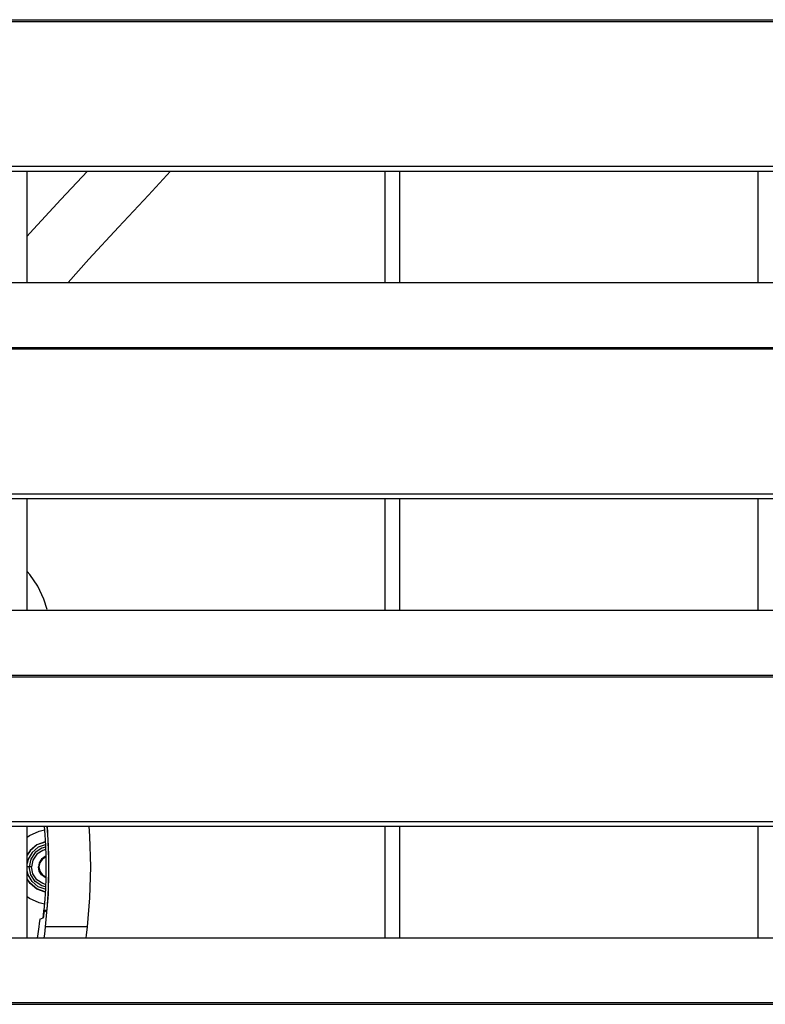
# Model space of a CAD drawing. Header units: millimetres. Extents: x 0 to 39025, y -31299 to 8400.
# Tile 30 of 256: x 7090 to 7190, y -24630 to -24498. Entities that reach past the tile are written whole.
import ezdxf

# ---------------------------------------------------------------- set-up
doc = ezdxf.new("R2010")
doc.units = ezdxf.units.MM

# ---------------------------------------------------------------- blocks, each defined once
blk = doc.blocks.new('*U53')
at = {"lineweight": 25}
for points in [[(16.21, 788.6), (16.21, 788.6), (1133.33, 788.6), (1133.33, 788.6)], [(16.21, 788.38), (16.21, 788.38), (1133.33, 788.38), (1133.33, 788.38)], [(7.21, 768.95), (7.21, 768.95), (1142.79, 768.95), (1142.79, 768.95)], [(7.21, 768.29), (7.21, 768.29), (1142.79, 768.29), (1142.79, 768.29)], [(487, 753.34), (487, 753.34), (487, 768.29), (487, 768.29)], [(534.99, 768.29), (534.99, 768.29), (534.99, 753.34), (534.99, 753.34)], [(537, 753.34), (537, 753.34), (537, 768.29), (537, 768.29)], [(585, 768.29), (585, 768.29), (585, 753.34), (585, 753.34)], [(247, 753.34), (247, 753.34), (818, 753.34), (818, 753.34)], [(16.21, 744.63), (16.21, 744.63), (1133.33, 744.63), (1133.33, 744.63)], [(16.21, 744.41), (16.21, 744.41), (1133.33, 744.41), (1133.33, 744.41)], [(7.21, 724.98), (7.21, 724.98), (1142.79, 724.98), (1142.79, 724.98)], [(7.21, 724.33), (7.21, 724.33), (1142.79, 724.33), (1142.79, 724.33)], [(487, 709.36), (487, 709.36), (487, 724.33), (487, 724.33)], [(534.99, 724.33), (534.99, 724.33), (534.99, 709.36), (534.99, 709.36)], [(537, 709.36), (537, 709.36), (537, 724.33), (537, 724.33)], [(585, 724.33), (585, 724.33), (585, 709.36), (585, 709.36)], [(247, 709.36), (247, 709.36), (818, 709.36), (818, 709.36)], [(16.21, 700.65), (16.21, 700.65), (1133.33, 700.65), (1133.33, 700.65)], [(16.21, 700.43), (16.21, 700.43), (1133.33, 700.43), (1133.33, 700.43)], [(7.21, 681), (7.21, 681), (1142.79, 681), (1142.79, 681)], [(7.21, 680.35), (7.21, 680.35), (1142.79, 680.35), (1142.79, 680.35)], [(487, 665.39), (487, 665.39), (487, 680.35), (487, 680.35)], [(534.99, 680.35), (534.99, 680.35), (534.99, 665.39), (534.99, 665.39)], [(537, 665.39), (537, 665.39), (537, 680.35), (537, 680.35)], [(585, 680.35), (585, 680.35), (585, 665.39), (585, 665.39)], [(487.28, 674.89), (487.28, 674.89), (487, 674.89), (487, 674.89)], [(488.58, 674.89), (488.58, 674.89), (488.5, 674.89), (488.5, 674.89)], [(489.23, 668.89), (489.23, 668.89), (489.29, 668.89), (489.29, 668.89)], [(489.25, 669.11), (489.25, 669.11), (489.66, 669.11), (489.66, 669.11)], [(489.15, 668.11), (489.15, 668.11), (489.21, 668.11), (489.21, 668.11)], [(495.05, 666.85), (495.05, 666.85), (489.47, 666.85), (489.47, 666.85)], [(247, 665.39), (247, 665.39), (818, 665.39), (818, 665.39)], [(16.21, 656.68), (16.21, 656.68), (1133.33, 656.68), (1133.33, 656.68)], [(16.21, 656.46), (16.21, 656.46), (1133.33, 656.46), (1133.33, 656.46)]]:
    blk.add_open_spline(points, degree=3, dxfattribs=at)
for points, knots in [([(495.1, 768.29), (495.1, 768.29), (491.52, 764.47), (491.52, 764.47), (491.52, 764.47), (487.35, 759.95), (487.35, 759.95), (487.35, 759.95), (487, 759.55), (487, 759.55)], [0, 0, 0, 0, 1, 1, 1, 2, 2, 2, 3, 3, 3, 3]), ([(506.22, 768.29), (506.22, 768.29), (503.26, 765.05), (503.26, 765.05), (503.26, 765.05), (499.25, 760.77), (499.25, 760.77), (499.25, 760.77), (495.28, 756.46), (495.28, 756.46), (495.28, 756.46), (492.5, 753.34), (492.5, 753.34)], [0, 0, 0, 0, 1, 1, 1, 2, 2, 2, 3, 3, 3, 4, 4, 4, 4]), ([(489.66, 709.44), (489.66, 709.44), (489.25, 710.85), (489.25, 710.85), (489.25, 710.85), (488.45, 712.58), (488.45, 712.58), (488.45, 712.58), (487.36, 714.14), (487.36, 714.14), (487.36, 714.14), (487, 714.56), (487, 714.56)], [0, 0, 0, 0, 1, 1, 1, 2, 2, 2, 3, 3, 3, 4, 4, 4, 4]), ([(487, 678.91), (487, 678.91), (487.29, 679.12), (487.29, 679.12), (487.29, 679.12), (488.59, 679.71), (488.59, 679.71), (488.59, 679.71), (489.31, 679.87), (489.31, 679.87)], [0, 0, 0, 0, 1, 1, 1, 2, 2, 2, 3, 3, 3, 3]), ([(489.27, 680.35), (489.27, 680.35), (489.36, 679.22), (489.36, 679.22), (489.36, 679.22), (489.44, 677.78), (489.44, 677.78), (489.44, 677.78), (489.48, 676.34), (489.48, 676.34), (489.48, 676.34), (489.5, 674.89), (489.5, 674.89), (489.5, 674.89), (489.48, 673.44), (489.48, 673.44), (489.48, 673.44), (489.44, 672), (489.44, 672), (489.44, 672), (489.36, 670.55), (489.36, 670.55), (489.36, 670.55), (489.25, 669.11), (489.25, 669.11)], [0, 0, 0, 0, 1, 1, 1, 2, 2, 2, 3, 3, 3, 4, 4, 4, 5, 5, 5, 6, 6, 6, 7, 7, 7, 8, 8, 8, 8]), ([(489.47, 666.85), (489.47, 666.85), (489.84, 671.26), (489.84, 671.26), (489.84, 671.26), (489.92, 675.88), (489.92, 675.88), (489.92, 675.88), (489.78, 679.49), (489.78, 679.49), (489.78, 679.49), (489.71, 680.35), (489.71, 680.35)], [0, 0, 0, 0, 1, 1, 1, 2, 2, 2, 3, 3, 3, 4, 4, 4, 4]), ([(489.66, 669.11), (489.66, 669.11), (489.76, 670.55), (489.76, 670.55), (489.76, 670.55), (489.84, 672), (489.84, 672), (489.84, 672), (489.89, 673.44), (489.89, 673.44), (489.89, 673.44), (489.9, 674.89), (489.9, 674.89), (489.9, 674.89), (489.89, 676.34), (489.89, 676.34), (489.89, 676.34), (489.84, 677.78), (489.84, 677.78), (489.84, 677.78), (489.76, 679.22), (489.76, 679.22), (489.76, 679.22), (489.68, 680.35), (489.68, 680.35)], [0, 0, 0, 0, 1, 1, 1, 2, 2, 2, 3, 3, 3, 4, 4, 4, 5, 5, 5, 6, 6, 6, 7, 7, 7, 8, 8, 8, 8]), ([(495.27, 680.35), (495.27, 680.35), (495.38, 679.01), (495.38, 679.01), (495.38, 679.01), (495.5, 674.89), (495.5, 674.89), (495.5, 674.89), (495.38, 670.77), (495.38, 670.77), (495.38, 670.77), (495.05, 666.85), (495.05, 666.85)], [0, 0, 0, 0, 1, 1, 1, 2, 2, 2, 3, 3, 3, 4, 4, 4, 4]), ([(489.42, 678.26), (489.42, 678.26), (489.41, 678.25), (489.41, 678.25), (489.41, 678.25), (488.3, 677.85), (488.3, 677.85), (488.3, 677.85), (487.39, 677.09), (487.39, 677.09), (487.39, 677.09), (487, 676.5), (487, 676.5)], [0, 0, 0, 0, 1, 1, 1, 2, 2, 2, 3, 3, 3, 4, 4, 4, 4]), ([(489.42, 678.24), (489.42, 678.24), (489.41, 678.24), (489.41, 678.24), (489.41, 678.24), (488.3, 677.84), (488.3, 677.84), (488.3, 677.84), (487.41, 677.07), (487.41, 677.07), (487.41, 677.07), (487, 676.47), (487, 676.47)], [0, 0, 0, 0, 1, 1, 1, 2, 2, 2, 3, 3, 3, 4, 4, 4, 4]), ([(489.43, 677.88), (489.43, 677.88), (488.48, 677.53), (488.48, 677.53), (488.48, 677.53), (487.67, 676.85), (487.67, 676.85), (487.67, 676.85), (487.14, 675.93), (487.14, 675.93), (487.14, 675.93), (487, 675.35), (487, 675.35)], [0, 0, 0, 0, 1, 1, 1, 2, 2, 2, 3, 3, 3, 4, 4, 4, 4]), ([(489.44, 677.56), (489.44, 677.56), (488.96, 677.41), (488.96, 677.41), (488.96, 677.41), (488.08, 676.82), (488.08, 676.82), (488.08, 676.82), (487.48, 675.93), (487.48, 675.93), (487.48, 675.93), (487.28, 674.89), (487.28, 674.89)], [0, 0, 0, 0, 1, 1, 1, 2, 2, 2, 3, 3, 3, 4, 4, 4, 4]), ([(489.46, 677.24), (489.46, 677.24), (489.08, 677.12), (489.08, 677.12), (489.08, 677.12), (488.3, 676.59), (488.3, 676.59), (488.3, 676.59), (487.78, 675.81), (487.78, 675.81), (487.78, 675.81), (487.6, 674.89), (487.6, 674.89)], [0, 0, 0, 0, 1, 1, 1, 2, 2, 2, 3, 3, 3, 4, 4, 4, 4]), ([(489.49, 676.3), (489.49, 676.3), (489.42, 676.28), (489.42, 676.28), (489.42, 676.28), (488.94, 675.95), (488.94, 675.95), (488.94, 675.95), (488.61, 675.46), (488.61, 675.46), (488.61, 675.46), (488.5, 674.89), (488.5, 674.89)], [0, 0, 0, 0, 1, 1, 1, 2, 2, 2, 3, 3, 3, 4, 4, 4, 4]), ([(489.49, 676.22), (489.49, 676.22), (489.46, 676.2), (489.46, 676.2), (489.46, 676.2), (488.99, 675.9), (488.99, 675.9), (488.99, 675.9), (488.69, 675.44), (488.69, 675.44), (488.69, 675.44), (488.58, 674.89), (488.58, 674.89)], [0, 0, 0, 0, 1, 1, 1, 2, 2, 2, 3, 3, 3, 4, 4, 4, 4]), ([(489.43, 671.89), (489.43, 671.89), (488.48, 672.24), (488.48, 672.24), (488.48, 672.24), (487.67, 672.93), (487.67, 672.93), (487.67, 672.93), (487.14, 673.85), (487.14, 673.85), (487.14, 673.85), (487, 674.43), (487, 674.43)], [0, 0, 0, 0, 1, 1, 1, 2, 2, 2, 3, 3, 3, 4, 4, 4, 4]), ([(487.6, 674.89), (487.6, 674.89), (487.55, 674.89), (487.55, 674.89), (487.55, 674.89), (487.51, 674.89), (487.51, 674.89), (487.51, 674.89), (487.47, 674.89), (487.47, 674.89), (487.47, 674.89), (487.43, 674.89), (487.43, 674.89), (487.43, 674.89), (487.38, 674.89), (487.38, 674.89), (487.38, 674.89), (487.35, 674.89), (487.35, 674.89), (487.35, 674.89), (487.31, 674.89), (487.31, 674.89), (487.31, 674.89), (487.28, 674.89), (487.28, 674.89)], [0, 0, 0, 0, 1, 1, 1, 2, 2, 2, 3, 3, 3, 4, 4, 4, 5, 5, 5, 6, 6, 6, 7, 7, 7, 8, 8, 8, 8]), ([(489.44, 672.21), (489.44, 672.21), (488.96, 672.36), (488.96, 672.36), (488.96, 672.36), (488.08, 672.95), (488.08, 672.95), (488.08, 672.95), (487.48, 673.84), (487.48, 673.84), (487.48, 673.84), (487.28, 674.89), (487.28, 674.89)], [0, 0, 0, 0, 1, 1, 1, 2, 2, 2, 3, 3, 3, 4, 4, 4, 4]), ([(489.46, 672.54), (489.46, 672.54), (489.08, 672.66), (489.08, 672.66), (489.08, 672.66), (488.3, 673.18), (488.3, 673.18), (488.3, 673.18), (487.78, 673.97), (487.78, 673.97), (487.78, 673.97), (487.6, 674.89), (487.6, 674.89)], [0, 0, 0, 0, 1, 1, 1, 2, 2, 2, 3, 3, 3, 4, 4, 4, 4]), ([(489.49, 673.47), (489.49, 673.47), (489.42, 673.49), (489.42, 673.49), (489.42, 673.49), (488.94, 673.82), (488.94, 673.82), (488.94, 673.82), (488.61, 674.31), (488.61, 674.31), (488.61, 674.31), (488.5, 674.89), (488.5, 674.89)], [0, 0, 0, 0, 1, 1, 1, 2, 2, 2, 3, 3, 3, 4, 4, 4, 4]), ([(488.58, 674.89), (488.58, 674.89), (488.69, 674.34), (488.69, 674.34), (488.69, 674.34), (488.99, 673.88), (488.99, 673.88), (488.99, 673.88), (489.46, 673.57), (489.46, 673.57), (489.46, 673.57), (489.49, 673.56), (489.49, 673.56)], [0, 0, 0, 0, 1, 1, 1, 2, 2, 2, 3, 3, 3, 4, 4, 4, 4]), ([(489.42, 671.54), (489.42, 671.54), (489.41, 671.54), (489.41, 671.54), (489.41, 671.54), (488.3, 671.94), (488.3, 671.94), (488.3, 671.94), (487.41, 672.7), (487.41, 672.7), (487.41, 672.7), (487, 673.31), (487, 673.31)], [0, 0, 0, 0, 1, 1, 1, 2, 2, 2, 3, 3, 3, 4, 4, 4, 4]), ([(489.42, 671.52), (489.42, 671.52), (489.41, 671.52), (489.41, 671.52), (489.41, 671.52), (488.3, 671.93), (488.3, 671.93), (488.3, 671.93), (487.39, 672.69), (487.39, 672.69), (487.39, 672.69), (487, 673.28), (487, 673.28)], [0, 0, 0, 0, 1, 1, 1, 2, 2, 2, 3, 3, 3, 4, 4, 4, 4]), ([(489.31, 669.91), (489.31, 669.91), (488.59, 670.07), (488.59, 670.07), (488.59, 670.07), (487.29, 670.66), (487.29, 670.66), (487.29, 670.66), (487, 670.87), (487, 670.87)], [0, 0, 0, 0, 1, 1, 1, 2, 2, 2, 3, 3, 3, 3]), ([(489.15, 668.11), (489.15, 668.11), (489.16, 668.21), (489.16, 668.21), (489.16, 668.21), (489.17, 668.3), (489.17, 668.3), (489.17, 668.3), (489.18, 668.4), (489.18, 668.4), (489.18, 668.4), (489.19, 668.5), (489.19, 668.5), (489.19, 668.5), (489.2, 668.6), (489.2, 668.6), (489.2, 668.6), (489.21, 668.69), (489.21, 668.69), (489.21, 668.69), (489.22, 668.79), (489.22, 668.79), (489.22, 668.79), (489.23, 668.89), (489.23, 668.89)], [0, 0, 0, 0, 1, 1, 1, 2, 2, 2, 3, 3, 3, 4, 4, 4, 5, 5, 5, 6, 6, 6, 7, 7, 7, 8, 8, 8, 8]), ([(489.21, 668.11), (489.21, 668.11), (489.22, 668.21), (489.22, 668.21), (489.22, 668.21), (489.23, 668.3), (489.23, 668.3), (489.23, 668.3), (489.24, 668.4), (489.24, 668.4), (489.24, 668.4), (489.25, 668.5), (489.25, 668.5), (489.25, 668.5), (489.26, 668.6), (489.26, 668.6), (489.26, 668.6), (489.27, 668.69), (489.27, 668.69), (489.27, 668.69), (489.27, 668.79), (489.27, 668.79), (489.27, 668.79), (489.29, 668.89), (489.29, 668.89)], [0, 0, 0, 0, 1, 1, 1, 2, 2, 2, 3, 3, 3, 4, 4, 4, 5, 5, 5, 6, 6, 6, 7, 7, 7, 8, 8, 8, 8]), ([(489.23, 668.89), (489.23, 668.89), (489.24, 669.01), (489.24, 669.01), (489.24, 669.01), (489.25, 669.11), (489.25, 669.11)], [0, 0, 0, 0, 1, 1, 1, 2, 2, 2, 2]), ([(489.29, 668.89), (489.29, 668.89), (489.49, 669.01), (489.49, 669.01), (489.49, 669.01), (489.66, 669.11), (489.66, 669.11)], [0, 0, 0, 0, 1, 1, 1, 2, 2, 2, 2]), ([(488.68, 667.88), (488.68, 667.88), (488.61, 667.29), (488.61, 667.29), (488.61, 667.29), (488.56, 666.85), (488.56, 666.85)], [0, 0, 0, 0, 1, 1, 1, 2, 2, 2, 2]), ([(488.68, 667.88), (488.68, 667.88), (488.94, 667.99), (488.94, 667.99), (488.94, 667.99), (489.15, 668.08), (489.15, 668.08)], [0, 0, 0, 0, 1, 1, 1, 2, 2, 2, 2]), ([(489.15, 668.08), (489.15, 668.08), (489.18, 668.1), (489.18, 668.1), (489.18, 668.1), (489.21, 668.11), (489.21, 668.11)], [0, 0, 0, 0, 1, 1, 1, 2, 2, 2, 2]), ([(489.15, 668.08), (489.15, 668.08), (489.15, 668.1), (489.15, 668.1), (489.15, 668.1), (489.15, 668.11), (489.15, 668.11)], [0, 0, 0, 0, 1, 1, 1, 2, 2, 2, 2]), ([(488.56, 666.85), (488.56, 666.85), (488.39, 665.59), (488.39, 665.59), (488.39, 665.59), (488.36, 665.39), (488.36, 665.39)], [0, 0, 0, 0, 1, 1, 1, 2, 2, 2, 2]), ([(489.27, 665.39), (489.27, 665.39), (489.35, 665.87), (489.35, 665.87), (489.35, 665.87), (489.47, 666.85), (489.47, 666.85)], [0, 0, 0, 0, 1, 1, 1, 2, 2, 2, 2]), ([(495.05, 666.85), (495.05, 666.85), (494.92, 665.73), (494.92, 665.73), (494.92, 665.73), (494.87, 665.39), (494.87, 665.39)], [0, 0, 0, 0, 1, 1, 1, 2, 2, 2, 2])]:
    blk.add_open_spline(points, degree=3, knots=knots, dxfattribs=at)

msp = doc.modelspace()

# ---------------------------------------------------------------- block references
at = {"color": 1}
msp.add_blockref('*U53', (6603.64, -25286.44), dxfattribs=at)

doc.saveas('drawing.dxf')
